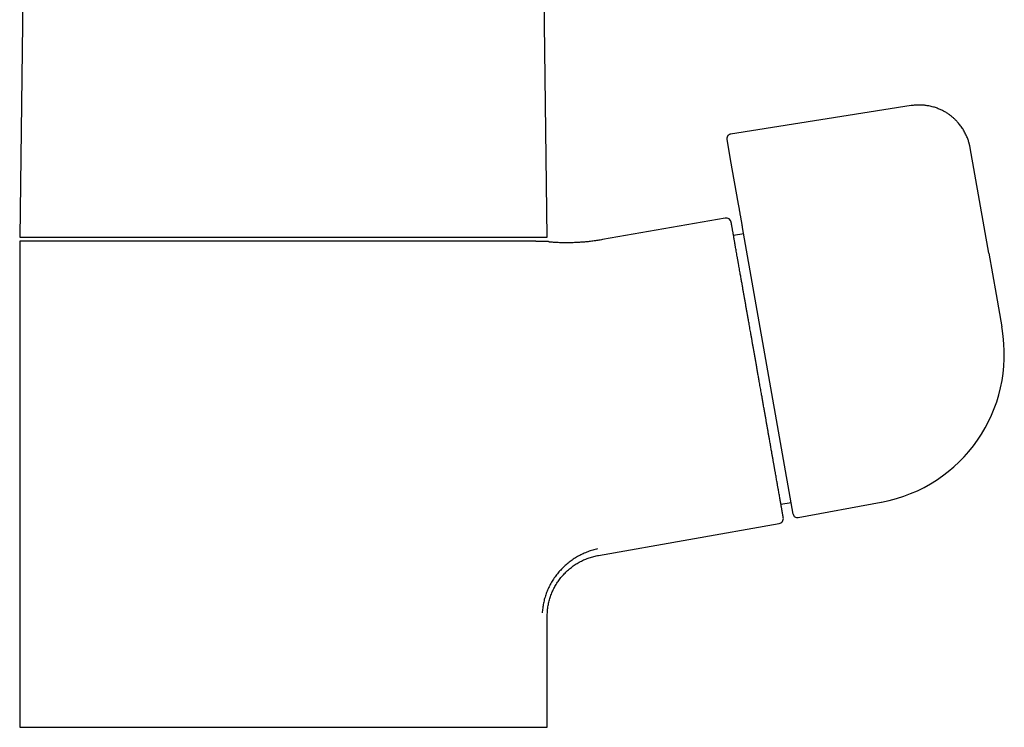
# Model space of a CAD drawing. Header units: millimetres. Extents: x 8 to 820, y 12 to 521.
# Tile 13 of 28: x 376 to 471, y 353 to 421. Entities that reach past the tile are written whole.
import ezdxf

# ---------------------------------------------------------------- set-up
doc = ezdxf.new("R2010")
doc.units = ezdxf.units.MM

msp = doc.modelspace()

# ---------------------------------------------------------------- linework, layer by layer
at = {"color": 7, "linetype": 'Continuous', "lineweight": 30}
for p, q in [((377.2, 475.782), (376.221, 400.419)), ((427.221, 400.419), (426.243, 475.782)), ((462.398, 413.14), (444.933, 410.374)), ((444.952, 407.92), (444.602, 409.909)), ((469.904, 398.864), (468.104, 409.07)), ((445.71, 403.625), (444.952, 407.92)), ((444.426, 402.268), (432.577, 400.179)), ((446.216, 400.756), (445.231, 400.582)), ((450.999, 373.628), (446.109, 401.362)), ((376.221, 400.419), (427.221, 400.419)), ((376.221, 400.019), (376.221, 353.019)), ((426.112, 400.019), (376.221, 400.019)), ((471.189, 391.578), (471.157, 391.76)), ((449.815, 374.584), (450.8, 374.757)), ((451.466, 373.304), (459.51, 374.795)), ((459.551, 374.803), (459.551, 374.803)), ((432.179, 369.646), (449.636, 372.724)), ((427.221, 353.019), (427.221, 363.737)), ((376.221, 353.019), (427.221, 353.019))]:
    msp.add_line(p, q, dxfattribs=at)
at = {"color": 7, "linetype": 'Continuous', "lineweight": 30, "flags": 128}
msp.add_lwpolyline([(469.904, 398.864), (470.606, 394.88), (471.158, 391.75)], dxfattribs=at)
at = {"color": 7, "linetype": 'Continuous', "lineweight": 30}
for centre, radius, start, end in [((444.513, 401.776), 0.5, 10, 99.9999), ((456.909, 389.06), 14.5, 280.5, 10), ((449.548, 373.216), 0.5, 279.99991, 10), ((451.393, 373.698), 0.4, 190, 280.5)]:
    msp.add_arc(centre, radius, start, end, dxfattribs=at)
for points, knots in [([(468.104, 409.07), (468.098, 409.105), (468.085, 409.173), (468.065, 409.271), (468.044, 409.361), (468.023, 409.445), (467.995, 409.551), (467.957, 409.68), (467.902, 409.845), (467.837, 410.021), (467.759, 410.208), (467.672, 410.394), (467.577, 410.579), (467.473, 410.761), (467.362, 410.938), (467.245, 411.11), (467.122, 411.275), (466.994, 411.433), (466.879, 411.564), (466.782, 411.668), (466.703, 411.748), (466.623, 411.827), (466.538, 411.906), (466.446, 411.988), (466.345, 412.073), (466.238, 412.158), (466.125, 412.243), (466.007, 412.327), (465.879, 412.411), (465.743, 412.496), (465.597, 412.579), (465.443, 412.66), (465.281, 412.737), (465.111, 412.811), (464.932, 412.882), (464.744, 412.947), (464.547, 413.008), (464.34, 413.061), (464.141, 413.105), (463.951, 413.138), (463.771, 413.163), (463.586, 413.183), (463.396, 413.195), (463.202, 413.201), (463.005, 413.199), (462.806, 413.188), (462.603, 413.17), (462.467, 413.15), (462.398, 413.14)], [0, 0, 0, 0, 0.013943, 0.026725, 0.038628, 0.049744, 0.060182, 0.080754, 0.101727, 0.12723, 0.153347, 0.180077, 0.2067, 0.233791, 0.260749, 0.287484, 0.314001, 0.340306, 0.366404, 0.380932, 0.395398, 0.409804, 0.424473, 0.440279, 0.457273, 0.475456, 0.493172, 0.511894, 0.531596, 0.552266, 0.573903, 0.596505, 0.619445, 0.643298, 0.66806, 0.69373, 0.720304, 0.74778, 0.776155, 0.799028, 0.822451, 0.846424, 0.870947, 0.896023, 0.921194, 0.946907, 0.973171, 1, 1, 1, 1]), ([(444.933, 410.374), (444.914, 410.37), (444.877, 410.363), (444.826, 410.342), (444.782, 410.318), (444.746, 410.292), (444.716, 410.266), (444.693, 410.241), (444.673, 410.216), (444.656, 410.192), (444.642, 410.166), (444.629, 410.139), (444.618, 410.112), (444.608, 410.081), (444.6, 410.045), (444.595, 410.003), (444.595, 409.957), (444.6, 409.925), (444.602, 409.909)], [0, 0, 0, 0, 0.09104, 0.177133, 0.256545, 0.327901, 0.390211, 0.442833, 0.489755, 0.536658, 0.583442, 0.62998, 0.676148, 0.724346, 0.782009, 0.848875, 0.923779, 1, 1, 1, 1]), ([(446.109, 401.363), (446.106, 401.375), (446.102, 401.4), (446.093, 401.45), (446.083, 401.507), (446.071, 401.574), (446.058, 401.649), (446.044, 401.732), (446.027, 401.825), (446.009, 401.927), (445.989, 402.039), (445.969, 402.157), (445.947, 402.279), (445.924, 402.41), (445.899, 402.549), (445.873, 402.697), (445.847, 402.848), (445.82, 403.001), (445.793, 403.155), (445.765, 403.311), (445.737, 403.468), (445.719, 403.573), (445.71, 403.625)], [0, 0, 0, 0, 0.044573, 0.089349, 0.1342, 0.17899, 0.22358, 0.268514, 0.313565, 0.363125, 0.412429, 0.461587, 0.510871, 0.560228, 0.615294, 0.670191, 0.725035, 0.780001, 0.835043, 0.890105, 0.945117, 1, 1, 1, 1]), ([(449.733, 375.051), (449.721, 375.118), (449.697, 375.251), (449.66, 375.463), (449.621, 375.685), (449.585, 375.887), (449.553, 376.067), (449.526, 376.221), (449.498, 376.38), (449.469, 376.546), (449.436, 376.733), (449.399, 376.943), (449.358, 377.173), (449.317, 377.41), (449.281, 377.613), (449.251, 377.781), (449.228, 377.912), (449.205, 378.044), (449.181, 378.178), (449.157, 378.314), (449.123, 378.508), (449.078, 378.765), (449.021, 379.086), (448.963, 379.414), (448.912, 379.706), (448.867, 379.962), (448.829, 380.177), (448.79, 380.396), (448.751, 380.617), (448.706, 380.873), (448.654, 381.167), (448.596, 381.498), (448.537, 381.833), (448.477, 382.172), (448.417, 382.514), (448.356, 382.86), (448.294, 383.209), (448.229, 383.576), (448.162, 383.96), (448.091, 384.361), (448.02, 384.764), (447.957, 385.118), (447.904, 385.424), (447.858, 385.681), (447.813, 385.938), (447.767, 386.197), (447.713, 386.504), (447.651, 386.859), (447.579, 387.263), (447.508, 387.666), (447.45, 387.996), (447.405, 388.251), (447.373, 388.432), (447.341, 388.613), (447.309, 388.793), (447.278, 388.974), (447.246, 389.155), (447.204, 389.391), (447.153, 389.68), (447.093, 390.024), (447.032, 390.365), (446.973, 390.704), (446.917, 391.018), (446.866, 391.306), (446.82, 391.569), (446.774, 391.83), (446.729, 392.084), (446.679, 392.372), (446.622, 392.692), (446.559, 393.048), (446.497, 393.399), (446.436, 393.747), (446.375, 394.091), (446.314, 394.438), (446.253, 394.787), (446.191, 395.138), (446.13, 395.482), (446.078, 395.778), (446.034, 396.028), (445.997, 396.234), (445.961, 396.439), (445.925, 396.645), (445.886, 396.869), (445.843, 397.109), (445.799, 397.36), (445.756, 397.606), (445.72, 397.808), (445.692, 397.968), (445.67, 398.09), (445.649, 398.21), (445.628, 398.329), (445.607, 398.446), (445.579, 398.61), (445.542, 398.817), (445.499, 399.062), (445.457, 399.298), (445.422, 399.496), (445.393, 399.66), (445.37, 399.793), (445.347, 399.923), (445.325, 400.049), (445.3, 400.189), (445.273, 400.342), (445.245, 400.503), (445.218, 400.656), (445.192, 400.8), (445.169, 400.935), (445.146, 401.061), (445.126, 401.178), (445.106, 401.291), (445.087, 401.398), (445.07, 401.497), (445.054, 401.584), (445.043, 401.65), (445.034, 401.7), (445.027, 401.736), (445.022, 401.769), (445.017, 401.796), (445.012, 401.823), (445.008, 401.846), (445.005, 401.861), (445.005, 401.862), (445.005, 401.862)], [0, 0, 0, 0, 0.010877, 0.021735, 0.032583, 0.043431, 0.050253, 0.05708, 0.063915, 0.070848, 0.078097, 0.087145, 0.096183, 0.105216, 0.11425, 0.118983, 0.12372, 0.128459, 0.133202, 0.137949, 0.142702, 0.15343, 0.164138, 0.174833, 0.185524, 0.192246, 0.198972, 0.205705, 0.212445, 0.219196, 0.228982, 0.238748, 0.248503, 0.258251, 0.268001, 0.277758, 0.287529, 0.29732, 0.308278, 0.319214, 0.330136, 0.341054, 0.347919, 0.354788, 0.361664, 0.368548, 0.375444, 0.386172, 0.39688, 0.407575, 0.418266, 0.423067, 0.42787, 0.432676, 0.437485, 0.442298, 0.447115, 0.451939, 0.461166, 0.470378, 0.47958, 0.488777, 0.497975, 0.505206, 0.512444, 0.519692, 0.526859, 0.533696, 0.543855, 0.554003, 0.564149, 0.574299, 0.58446, 0.59464, 0.605515, 0.616372, 0.62722, 0.638067, 0.64489, 0.651718, 0.658554, 0.665488, 0.672737, 0.681785, 0.690823, 0.699856, 0.70889, 0.713623, 0.71836, 0.723099, 0.727842, 0.732589, 0.737342, 0.74807, 0.758778, 0.769473, 0.780164, 0.786886, 0.793612, 0.800345, 0.807085, 0.813836, 0.823622, 0.833388, 0.843143, 0.852891, 0.862641, 0.872398, 0.882169, 0.89196, 0.902918, 0.913854, 0.924776, 0.935694, 0.942559, 0.949428, 0.956304, 0.963188, 0.970084, 0.980812, 0.99152, 1, 1, 1, 1]), ([(426.112, 400.019), (426.141, 400.019), (426.199, 400.019), (426.298, 400.019), (426.409, 400.019), (426.528, 400.019), (426.64, 400.019), (426.743, 400.019), (426.837, 400.019), (426.921, 400.019), (426.997, 400.019), (427.066, 400.019), (427.127, 400.019), (427.18, 400.019), (427.224, 400.019), (427.26, 400.019), (427.286, 400.019), (427.304, 400.019), (427.315, 400.019), (427.317, 400.019), (427.318, 400.019)], [0, 0, 0, 0, 0.039626, 0.079253, 0.142716, 0.206193, 0.269674, 0.333151, 0.396614, 0.45669, 0.516774, 0.576858, 0.636934, 0.694152, 0.751374, 0.808591, 0.857749, 0.906906, 0.953453, 1, 1, 1, 1]), ([(427.497, 399.94), (427.481, 399.942), (427.448, 399.946), (427.4, 399.963), (427.356, 399.987), (427.33, 400.008), (427.318, 400.019)], [0, 0, 0, 0, 0.250016, 0.500004, 0.749991, 1, 1, 1, 1]), ([(432.577, 400.179), (432.421, 400.153), (432.108, 400.1), (431.636, 400.034), (431.164, 399.98), (430.69, 399.936), (430.215, 399.904), (429.748, 399.884), (429.29, 399.874), (428.842, 399.875), (428.393, 399.886), (427.945, 399.907), (427.646, 399.929), (427.497, 399.94)], [0, 0, 0, 0, 0.0933332, 0.1866665, 0.2799997, 0.3733329, 0.4666661, 0.5599994, 0.6479995, 0.7359996, 0.8239997, 0.9119999, 1, 1, 1, 1]), ([(450.041, 373.304), (450.041, 373.304), (450.041, 373.302), (450.04, 373.308), (450.038, 373.318), (450.036, 373.328), (450.034, 373.34), (450.032, 373.354), (450.029, 373.371), (450.026, 373.39), (450.021, 373.417), (450.014, 373.457), (450.004, 373.512), (449.993, 373.575), (449.98, 373.647), (449.967, 373.721), (449.954, 373.796), (449.941, 373.87), (449.927, 373.948), (449.913, 374.03), (449.895, 374.129), (449.874, 374.247), (449.849, 374.388), (449.823, 374.54), (449.794, 374.7), (449.765, 374.87), (449.743, 374.991), (449.733, 375.051)], [0, 0, 0, 0, 0.011702, 0.068185, 0.093551, 0.118926, 0.144315, 0.169721, 0.195148, 0.220601, 0.246084, 0.294833, 0.343501, 0.392115, 0.440706, 0.489301, 0.527506, 0.565746, 0.604035, 0.641903, 0.678028, 0.731707, 0.785328, 0.838929, 0.892548, 0.946226, 1, 1, 1, 1]), ([(432.097, 370.277), (432.017, 370.258), (431.856, 370.222), (431.619, 370.155), (431.383, 370.081), (431.15, 369.998), (430.921, 369.907), (430.696, 369.808), (430.477, 369.702), (430.261, 369.588), (430.048, 369.466), (429.838, 369.336), (429.632, 369.197), (429.43, 369.051), (429.234, 368.898), (429.045, 368.739), (428.863, 368.575), (428.688, 368.405), (428.519, 368.229), (428.356, 368.047), (428.198, 367.857), (428.046, 367.661), (427.902, 367.461), (427.766, 367.255), (427.638, 367.046), (427.518, 366.834), (427.407, 366.619), (427.304, 366.401), (427.209, 366.179), (427.121, 365.952), (427.042, 365.721), (426.971, 365.487), (426.909, 365.252), (426.857, 365.017), (426.813, 364.781), (426.779, 364.546), (426.753, 364.31), (426.743, 364.153), (426.738, 364.074)], [0, 0, 0, 0, 0.028, 0.056, 0.084, 0.112, 0.14, 0.1675, 0.195, 0.2225, 0.25, 0.278, 0.306, 0.334, 0.362, 0.39, 0.4175, 0.445, 0.4725, 0.5, 0.528, 0.556, 0.584, 0.612, 0.64, 0.6675, 0.695, 0.7225, 0.75, 0.778, 0.806, 0.834, 0.862, 0.89, 0.9175, 0.945, 0.9725, 1, 1, 1, 1]), ([(427.221, 363.737), (427.222, 363.815), (427.224, 363.972), (427.238, 364.206), (427.261, 364.44), (427.293, 364.672), (427.334, 364.902), (427.383, 365.128), (427.441, 365.351), (427.507, 365.572), (427.582, 365.791), (427.666, 366.009), (427.759, 366.224), (427.861, 366.436), (427.97, 366.643), (428.087, 366.845), (428.211, 367.041), (428.342, 367.231), (428.479, 367.416), (428.625, 367.596), (428.778, 367.772), (428.939, 367.942), (429.107, 368.106), (429.281, 368.264), (429.46, 368.414), (429.643, 368.555), (429.831, 368.689), (430.023, 368.816), (430.222, 368.935), (430.426, 369.048), (430.636, 369.153), (430.849, 369.25), (431.067, 369.339), (431.286, 369.418), (431.507, 369.489), (431.729, 369.55), (431.953, 369.604), (432.104, 369.632), (432.179, 369.646)], [0, 0, 0, 0, 0.028, 0.056, 0.084, 0.112, 0.14, 0.1675, 0.195, 0.2225, 0.25, 0.278, 0.306, 0.334, 0.362, 0.39, 0.4175, 0.445, 0.4725, 0.5, 0.528, 0.556, 0.584, 0.612, 0.64, 0.6675, 0.695, 0.7225, 0.75, 0.778, 0.806, 0.834, 0.862, 0.89, 0.9175, 0.945, 0.9725, 1, 1, 1, 1])]:
    msp.add_open_spline(points, degree=3, knots=knots, dxfattribs=at)

doc.saveas('drawing.dxf')
